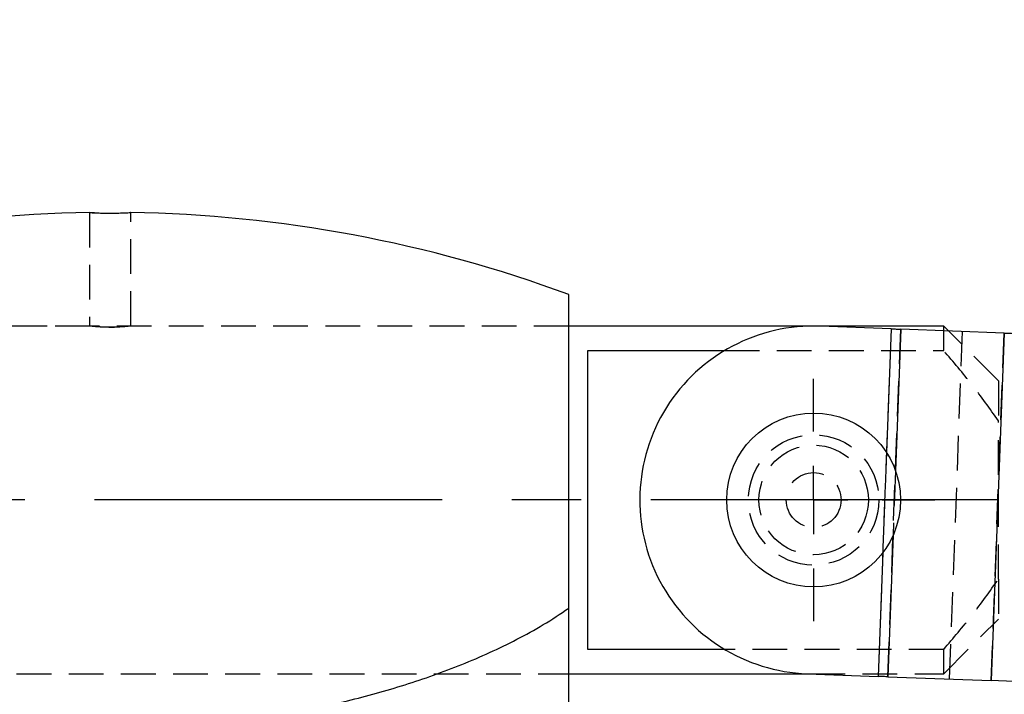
# Model space of a CAD drawing. Extents: x 79 to 812, y 8 to 551.
# Tile 20 of 31: x 261 to 333, y 439 to 488. Entities that reach past the tile are written whole.
import ezdxf

# ---------------------------------------------------------------- set-up
doc = ezdxf.new("R2010")
doc.units = 0
doc.header["$LTSCALE"] = 2
doc.linetypes.add('CENTERX2', pattern=[20.32, 12.7, -2.54, 2.54, -2.54])
doc.linetypes.add('HIDDEN', pattern=[1.905, 1.27, -0.635])
doc.layers.get('0').update_dxf_attribs({"linetype": 'CONTINUOUS'})
doc.styles.add('SLDTEXTSTYLE0', font='TXT', dxfattribs={"width": 0.75})
doc.dimstyles.new('SLDDIMSTYLE0', dxfattribs={"dimtxt": 7, "dimasz": 6.604, "dimexe": 0, "dimexo": 0.0625, "dimgap": 1.75, "dimtad": 1, "dimdec": 3, "dimrnd": 1e-09, "dimzin": 12, "dimtxsty": 'SLDTEXTSTYLE0', "dimsah": 1, "dimcen": 0.09, "dimazin": 3, "dimtfac": 1, "dimtdec": 3, "dimtofl": 0, "dimtmove": 0, "dimatfit": 3, "dimtolj": 1, "dimtzin": 12})
doc.dimstyles.new('SLDDIMSTYLE1', dxfattribs={"dimtxt": 7, "dimasz": 6.604, "dimexe": 0, "dimexo": 0.0625, "dimgap": 1.75, "dimtad": 1, "dimdec": 0, "dimrnd": 1e-09, "dimzin": 12, "dimtxsty": 'SLDTEXTSTYLE0', "dimsah": 1, "dimcen": 0.09, "dimazin": 3, "dimtfac": 1, "dimtofl": 0, "dimtmove": 0, "dimatfit": 3, "dimtolj": 1, "dimtzin": 12})

# ---------------------------------------------------------------- blocks, each defined once
blk = doc.blocks.new('_D')
at = {"color": 179, "linetype": 'CONTINUOUS'}
for p, q in [((114.07, 453.085), (88.349, 453.085)), ((90.349, 396.085), (90.349, 453.085)), ((272.956, 396.085), (88.349, 396.085))]:
    blk.add_line(p, q, dxfattribs=at)
for points in [[(90.349, 453.085), (89.333, 446.481), (91.365, 446.481)], [(90.349, 396.085), (91.365, 402.689), (89.333, 402.689)]]:
    blk.add_solid(points, dxfattribs=at)
at = {"color": 179, "linetype": 'CONTINUOUS', "insert": (81.326, 419.371, 0.1), "char_height": 7, "attachment_point": 1, "rotation": 90, "style": 'SLDTEXTSTYLE0'}
blk.add_mtext('57', dxfattribs=at)
blk = doc.blocks.new('_D_1')
at = {"color": 179, "linetype": 'CONTINUOUS'}
for p, q in [((233.644, 545.596), (461.389, 545.596)), ((459.389, 396.085), (459.389, 545.596)), ((438.956, 396.085), (461.389, 396.085))]:
    blk.add_line(p, q, dxfattribs=at)
for points in [[(459.389, 545.596), (458.373, 538.992), (460.405, 538.992)], [(459.389, 396.085), (460.405, 402.689), (458.373, 402.689)]]:
    blk.add_solid(points, dxfattribs=at)
at = {"color": 179, "linetype": 'CONTINUOUS', "insert": (450.366, 466.912, 0.1), "char_height": 7, "attachment_point": 1, "rotation": 90, "style": 'SLDTEXTSTYLE0'}
blk.add_mtext('150', dxfattribs=at)
blk = doc.blocks.new('SW_CENTERMARKSYMBOL_0')
at = {"color": 0, "linetype": 'CONTINUOUS'}
for p, q in [((0, 5), (0, 8.85)), ((0, 0), (0, 2.5)), ((-5, 0), (-8.85, 0)), ((0, 0), (-2.5, 0)), ((0, 0), (0, -2.5)), ((0, 0), (2.5, 0)), ((5, 0), (8.85, 0)), ((0, -5), (0, -8.85))]:
    blk.add_line(p, q, dxfattribs=at)

msp = doc.modelspace()

# ---------------------------------------------------------------- linework, layer by layer
at = {"color": 7, "linetype": 'HIDDEN'}
for p, q in [((265.9563, 474.0721), (265.9563, 465.7824)), ((268.9563, 465.7846), (268.9563, 474.0726)), ((300.9563, 465.7846), (233.9563, 465.7846)), ((265.9753, 465.7846), (233.9563, 465.7846)), ((267.3716, 465.6974), (267.7856, 465.7001)), ((300.9563, 465.7846), (268.9563, 465.7846)), ((324.5064, 465.5829), (323.5623, 440.2005)), ((324.2689, 440.1742), (325.2131, 465.5567)), ((328.3493, 463.9951), (328.3493, 465.44)), ((332.3493, 461.7846), (328.7073, 465.4267)), ((329.7001, 465.3897), (328.7559, 440.0073)), ((331.818, 439.8934), (332.7622, 465.2758)), ((312.3493, 463.9951), (328.3493, 463.9951)), ((332.3493, 461.7846), (332.3493, 458.8673)), ((332.3493, 447.3019), (332.3493, 458.8673)), ((324.1704, 456.5499), (323.8983, 449.2335)), ((324.8286, 455.2225), (324.6533, 450.5084)), ((332.3493, 447.3019), (332.3493, 444.3846)), ((328.3493, 440.3846), (332.3493, 444.3846)), ((328.3493, 442.174), (312.3493, 442.174)), ((328.3493, 440.3846), (328.3493, 442.174)), ((233.9563, 440.3846), (300.9563, 440.3846)), ((233.9563, 440.3846), (300.9563, 440.3846)), ((318.6132, 440.3846), (328.3493, 440.3846))]:
    msp.add_line(p, q, dxfattribs=at)
at = {"color": 7, "linetype": 'CONTINUOUS'}
for p, q in [((300.9563, 445.1829), (300.9563, 468.0846)), ((328.3493, 465.7846), (300.9563, 465.7846)), ((324.5064, 465.5829), (319.3214, 465.7758)), ((332.7622, 465.2758), (325.2131, 465.5567)), ((328.7073, 465.4267), (328.3493, 465.7846)), ((328.3493, 465.44), (328.3493, 465.7846)), ((332.7622, 465.2758), (331.818, 439.8934)), ((302.3493, 463.9951), (312.3493, 463.9951)), ((302.3493, 442.174), (302.3493, 463.9951)), ((300.9563, 434.0846), (300.9563, 445.1829)), ((312.3493, 442.174), (302.3493, 442.174)), ((300.9563, 440.3846), (318.6132, 440.3846)), ((318.3773, 440.3934), (323.5623, 440.2005)), ((324.2689, 440.1742), (331.818, 439.8934))]:
    msp.add_line(p, q, dxfattribs=at)
at = {"color": 8, "linetype": 'CONTINUOUS'}
for p, q in [((324.5064, 465.5829), (324.1704, 456.5499)), ((325.2131, 465.5567), (324.8286, 455.2225)), ((324.6533, 450.5084), (324.2689, 440.1742)), ((323.8983, 449.2335), (323.5623, 440.2005))]:
    msp.add_line(p, q, dxfattribs=at)
at = {"color": 179, "linetype": 'CENTERX2'}
msp.add_line((332.3493, 453.0846), (116.0702, 453.0846), dxfattribs=at)
at = {"color": 7, "linetype": 'CONTINUOUS', "flags": 128}
for points in [[(324.5064, 465.5829), (324.6044, 465.5793), (324.7014, 465.5757), (324.7965, 465.5721), (324.8889, 465.5687), (324.9775, 465.5654), (325.0616, 465.5623), (325.1404, 465.5594), (325.2131, 465.5567)], [(332.7622, 465.2758), (333.2962, 465.256), (333.8752, 465.2344), (334.4934, 465.2114), (335.145, 465.1872), (335.8237, 465.162), (336.5229, 465.1359), (337.2359, 465.1094), (337.9558, 465.0826)], [(324.2689, 440.1742), (324.1962, 440.1769), (324.1174, 440.1798), (324.0333, 440.183), (323.9447, 440.1863), (323.8523, 440.1897), (323.7572, 440.1932), (323.6602, 440.1969), (323.5623, 440.2005)], [(337.0116, 439.7002), (336.2917, 439.727), (335.5787, 439.7535), (334.8795, 439.7795), (334.2009, 439.8048), (333.5493, 439.829), (332.931, 439.852), (332.3521, 439.8735), (331.818, 439.8934)]]:
    msp.add_lwpolyline(points, dxfattribs=at)
at = {"color": 7, "linetype": 'CONTINUOUS'}
msp.add_circle((318.8493, 453.0846), 6.35, dxfattribs=at)
at = {"color": 7, "linetype": 'HIDDEN'}
for radius in [4.7625, 4, 2]:
    msp.add_circle((318.8493, 453.0846), radius, dxfattribs=at)
at = {"color": 7, "linetype": 'CONTINUOUS'}
for centre, radius, start, end in [((323.311, 449.7199), 52.5244, 15.486523, 81.484034), ((267.4563, 377.5638), 96.5208, 90.882057, 110.308533), ((267.4563, 377.5638), 96.5208, 69.691467, 89.113774), ((318.8493, 453.0846), 12.7, 87.869678, 267.869678)]:
    msp.add_arc(centre, radius, start, end, dxfattribs=at)
for points, knots in [([(265.9713, 474.0721), (265.9667, 474.0724), (265.9419, 474.0737), (266.0649, 474.0668), (266.3353, 474.0537), (266.746, 474.0391), (267.2332, 474.0303), (267.7466, 474.0309), (268.2255, 474.0408), (268.6227, 474.0557), (268.8714, 474.0681), (268.979, 474.0742), (268.9514, 474.0727), (268.949, 474.0725)], [0, 0, 0, 0, 0.0244219, 0.1315679, 0.2387535, 0.3460883, 0.4534488, 0.5606725, 0.6678081, 0.7750434, 0.8824104, 0.9897345, 1, 1, 1, 1]), ([(233.9563, 445.1829), (235.172, 444.3288), (236.4388, 443.5859), (239.036, 442.2382), (240.3674, 441.6355), (243.0807, 440.5402), (244.463, 440.0482), (246.5697, 439.3827), (247.2774, 439.1732), (248.6933, 438.7801), (249.4028, 438.5962), (252.9581, 437.7356), (255.8261, 437.2346), (261.6045, 436.5657), (264.5149, 436.3985), (268.9124, 436.398), (270.3876, 436.4401), (273.3157, 436.6086), (274.7712, 436.7346), (279.1121, 437.2384), (281.9722, 437.74), (286.2069, 438.7648), (287.6091, 439.1521), (290.3927, 440.029), (291.7741, 440.5184), (293.8273, 441.3449), (294.508, 441.6358), (295.8501, 442.2474), (296.5129, 442.5685), (298.4729, 443.5849), (299.7432, 444.3306), (300.9563, 445.1829)], [0, 0, 0, 0, 0.0625, 0.0625, 0.125, 0.125, 0.1875, 0.1875, 0.21875, 0.21875, 0.25, 0.25, 0.375, 0.375, 0.5, 0.5, 0.5625, 0.5625, 0.625, 0.625, 0.75, 0.75, 0.8125, 0.8125, 0.875, 0.875, 0.90625, 0.90625, 0.9375, 0.9375, 1, 1, 1, 1])]:
    msp.add_open_spline(points, degree=3, knots=knots, dxfattribs=at)
at = {"color": 7, "linetype": 'HIDDEN'}
for points, knots in [([(266.3115, 474.0556), (266.2777, 474.057), (266.1949, 474.0605), (266.1535, 474.0627), (266.129, 474.064)], [0, 0, 0, 0, 0.4083995, 1, 1, 1, 1]), ([(267.4563, 465.6957), (267.2884, 465.6977), (266.9526, 465.7017), (266.5036, 465.7298), (266.167, 465.7604), (265.9747, 465.7824), (265.9751, 465.7824), (265.9753, 465.7824)], [0, 0, 0, 0, 0.2138163, 0.4275993, 0.6423193, 0.8576621, 1, 1, 1, 1]), ([(268.9563, 465.7846), (268.9399, 465.7826), (268.9072, 465.7786), (268.6514, 465.7508), (268.2734, 465.7199), (267.8503, 465.6989), (267.569, 465.6966), (267.4563, 465.6957)], [0, 0, 0, 0, 0.2132083, 0.4265007, 0.6410638, 0.8562631, 1, 1, 1, 1]), ([(332.3493, 458.8673), (331.7215, 459.7492), (330.4631, 461.5169), (329.055, 463.1679), (328.3493, 463.9951)], [0, 0, 0, 0, 0.4988919, 1, 1, 1, 1]), ([(328.3493, 442.174), (329.0525, 442.9984), (330.4606, 444.6492), (331.7192, 446.4168), (332.3493, 447.3019)], [0, 0, 0, 0, 0.4993104, 1, 1, 1, 1])]:
    msp.add_open_spline(points, degree=3, knots=knots, dxfattribs=at)

# ---------------------------------------------------------------- block references
at = {"color": 179, "linetype": 'CONTINUOUS'}
msp.add_blockref('SW_CENTERMARKSYMBOL_0', (318.8493, 453.0846), dxfattribs=at)

# ---------------------------------------------------------------- dimensions: what is measured, and where the dimension line sits
for base, p1, p2, dimstyle, picture, middle in [((459.3893, 545.5961), (436.9563, 396.0846), (231.6439, 545.5961), 'SLDDIMSTYLE1', '_D_1', (459.3893, 477.5142)), ((90.3493, 453.0846), (274.9563, 396.0846), (116.0702, 453.0846), 'SLDDIMSTYLE0', '_D', (90.3493, 427.3865))]:
    dim = msp.add_linear_dim(base=base, p1=p1, p2=p2, angle=90, dimstyle=dimstyle, dxfattribs=at)
    dim.commit()
    dim.dimension.update_dxf_attribs({"geometry": picture, "text_midpoint": middle, "dimtype": 160})

doc.saveas('drawing.dxf')
